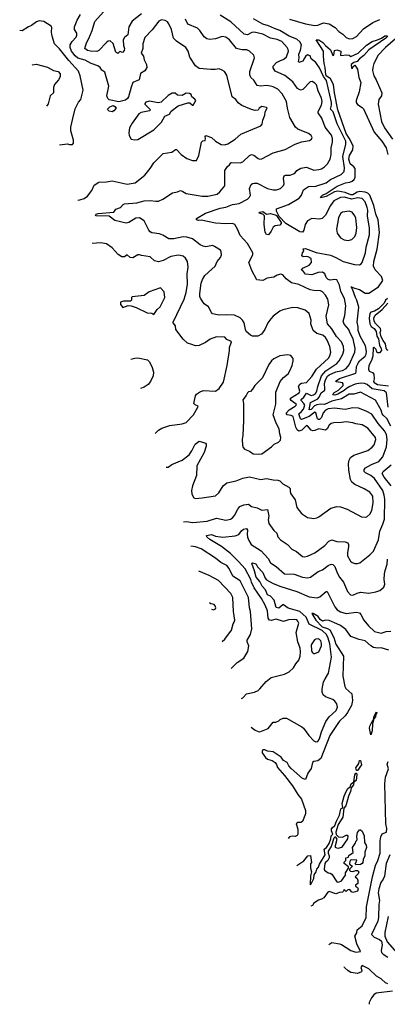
# Model space of a CAD drawing. Extents: x 1245515 to 1420776, y 606314 to 671314.
# Tile 1 of 256: x 1264450 to 1268329, y 617287 to 627689. Entities that reach past the tile are written whole.
import ezdxf

# ---------------------------------------------------------------- set-up
doc = ezdxf.new("R2010")
doc.units = 0

msp = doc.modelspace()

# ---------------------------------------------------------------- linework, layer by layer
at = {"layer": '0CON10XD'}
for points in [[(1264871, 626367), (1264955, 626378), (1264975, 626370), (1265008, 626372), (1265018, 626385), (1265017, 626415), (1264989, 626515), (1264989, 626555), (1265009, 626645), (1265034, 626746), (1265071, 626819), (1265096, 626844), (1265114, 626915), (1265118, 626945), (1265088, 627095), (1265069, 627145), (1264968, 627258), (1264871, 627381), (1264816, 627435), (1264792, 627515), (1264786, 627556), (1264789, 627605), (1264781, 627621), (1264705, 627671), (1264655, 627676), (1264627, 627665), (1264575, 627628), (1264543, 627615), (1264475, 627572), (1264450, 627573)], [(1265065, 625781), (1265084, 625784), (1265129, 625801), (1265165, 625825), (1265212, 625885), (1265235, 625939), (1265285, 625971), (1265365, 625975), (1265425, 625985), (1265585, 625951), (1265668, 625965), (1265772, 626048), (1265825, 626115), (1265865, 626178), (1265965, 626276), (1266055, 626290), (1266095, 626316), (1266105, 626316), (1266155, 626264), (1266215, 626224), (1266275, 626201), (1266315, 626203), (1266341, 626255), (1266369, 626395), (1266381, 626409), (1266406, 626414), (1266410, 626435), (1266408, 626455), (1266415, 626466), (1266475, 626444), (1266515, 626407), (1266575, 626372), (1266612, 626368), (1266645, 626379), (1266723, 626427), (1266785, 626479), (1266994, 626566), (1267009, 626585), (1267014, 626626), (1267035, 626680), (1267040, 626715), (1267060, 626755), (1267055, 626762), (1267005, 626771), (1266978, 626755), (1266966, 626734), (1266935, 626730), (1266895, 626740), (1266795, 626784), (1266755, 626812), (1266730, 626845), (1266693, 626875), (1266634, 627104), (1266610, 627140), (1266587, 627157), (1266555, 627168), (1266512, 627162), (1266465, 627164), (1266345, 627172), (1266305, 627202), (1266245, 627294), (1266226, 627356), (1266204, 627394), (1266103, 627463), (1266073, 627495), (1266050, 627585), (1266025, 627646), (1266010, 627665), (1265985, 627682), (1265945, 627686), (1265918, 627672), (1265849, 627581), (1265771, 627499), (1265751, 627435), (1265751, 627385), (1265732, 627335), (1265757, 627305), (1265763, 627265), (1265788, 627215), (1265791, 627185), (1265772, 627148), (1265725, 627120), (1265712, 627055), (1265644, 627026), (1265625, 626975), (1265598, 626875), (1265586, 626855), (1265565, 626838), (1265495, 626820), (1265395, 626841), (1265380, 626855), (1265369, 626885), (1265390, 626985), (1265349, 627135), (1265315, 627154), (1265300, 627185), (1265275, 627202), (1265205, 627227), (1265141, 627261), (1265063, 627283), (1265037, 627307), (1264997, 627357), (1264984, 627395), (1264983, 627425), (1265002, 627458), (1265045, 627505), (1265054, 627525), (1265052, 627545), (1265027, 627585), (1265027, 627615), (1265055, 627685), (1265093, 627745)], [(1265735, 627750), (1265637, 627673), (1265603, 627615), (1265590, 627530), (1265555, 627502), (1265543, 627477), (1265547, 627415), (1265557, 627385), (1265553, 627365), (1265535, 627343), (1265505, 627353), (1265485, 627332), (1265465, 627345), (1265437, 627437), (1265405, 627464), (1265385, 627461), (1265365, 627449), (1265286, 627365), (1265265, 627353), (1265198, 627355), (1265167, 627365), (1265138, 627385), (1265154, 627445), (1265181, 627489), (1265215, 627573), (1265242, 627668), (1265335, 627771)], [(1265997, 622962), (1266015, 622963), (1266055, 622991), (1266165, 623036), (1266237, 623093), (1266266, 623135), (1266301, 623205), (1266345, 623237), (1266370, 623230), (1266410, 623215), (1266418, 623205), (1266419, 623185), (1266395, 623118), (1266320, 622975), (1266315, 622875), (1266272, 622765), (1266264, 622715), (1266267, 622675), (1266286, 622636), (1266305, 622632), (1266375, 622636), (1266515, 622658), (1266551, 622689), (1266596, 622764), (1266635, 622796), (1266735, 622818), (1266805, 622844), (1266875, 622860), (1266995, 622832), (1267055, 622841), (1267125, 622827), (1267175, 622824), (1267195, 622816), (1267225, 622784), (1267291, 622751), (1267304, 622735), (1267303, 622705), (1267311, 622681), (1267356, 622615), (1267375, 622537), (1267425, 622472), (1267485, 622428), (1267555, 622420), (1267585, 622426), (1267606, 622435), (1267732, 622528), (1267796, 622546), (1267835, 622544), (1267905, 622519), (1268055, 622436), (1268095, 622432), (1268113, 622437), (1268145, 622464), (1268165, 622505), (1268181, 622585), (1268175, 622656), (1268145, 622696), (1268085, 622731), (1267985, 622778), (1267954, 622804), (1267941, 622831), (1267922, 622928), (1267919, 623001), (1267926, 623035), (1267942, 623065), (1267975, 623088), (1268123, 623137), (1268169, 623171), (1268191, 623199), (1268208, 623255), (1268205, 623275), (1268125, 623373), (1268065, 623407), (1267995, 623418), (1267965, 623431), (1267895, 623440), (1267845, 623432), (1267765, 623430), (1267735, 623422), (1267716, 623405), (1267695, 623365), (1267675, 623352), (1267605, 623368), (1267565, 623348), (1267543, 623345), (1267524, 623354), (1267485, 623399), (1267475, 623400), (1267426, 623354), (1267395, 623343), (1267378, 623355), (1267364, 623384), (1267337, 623495), (1267315, 623507), (1267273, 623515), (1267265, 623525), (1267265, 623535), (1267295, 623567), (1267357, 623605), (1267368, 623615), (1267370, 623625), (1267313, 623665), (1267306, 623675), (1267309, 623691), (1267398, 623745), (1267406, 623765), (1267391, 623815), (1267405, 623837), (1267422, 623848), (1267475, 623855), (1267531, 623919), (1267583, 623997), (1267708, 624112), (1267724, 624136), (1267733, 624175), (1267723, 624235), (1267694, 624304), (1267675, 624333), (1267647, 624357), (1267585, 624375), (1267545, 624405), (1267521, 624475), (1267527, 624515), (1267505, 624586), (1267461, 624621), (1267385, 624644), (1267331, 624649), (1267225, 624624), (1267195, 624608), (1267125, 624558), (1267100, 624530), (1267069, 624485), (1267037, 624415), (1267003, 624367), (1266963, 624347), (1266905, 624346), (1266885, 624356), (1266841, 624395), (1266832, 624415), (1266819, 624485), (1266802, 624515), (1266778, 624538), (1266715, 624568), (1266635, 624572), (1266555, 624566), (1266485, 624583), (1266473, 624595), (1266442, 624655), (1266397, 624687), (1266357, 624747), (1266350, 624765), (1266350, 624795), (1266365, 624904), (1266378, 624945), (1266403, 624987), (1266476, 625054), (1266511, 625085), (1266533, 625135), (1266569, 625175), (1266580, 625205), (1266577, 625235), (1266567, 625255), (1266505, 625293), (1266485, 625302), (1266415, 625288), (1266385, 625296), (1266355, 625312), (1266275, 625372), (1266215, 625390), (1266175, 625395), (1266075, 625372), (1266025, 625372), (1265962, 625412), (1265925, 625426), (1265845, 625438), (1265825, 625449), (1265811, 625465), (1265765, 625565), (1265715, 625596), (1265677, 625593), (1265600, 625545), (1265575, 625539), (1265455, 625566), (1265395, 625613), (1265256, 625616), (1265251, 625621), (1265258, 625635), (1265279, 625641), (1265444, 625655), (1265463, 625687), (1265513, 625705), (1265543, 625737), (1265557, 625743), (1265685, 625753), (1265765, 625776), (1265825, 625779), (1265885, 625770), (1265915, 625772), (1265959, 625791), (1266062, 625858), (1266115, 625869), (1266145, 625884), (1266172, 625875), (1266205, 625852), (1266375, 625826), (1266435, 625826), (1266533, 625847), (1266561, 625869), (1266616, 625934), (1266614, 626095), (1266641, 626139), (1266665, 626154), (1266678, 626175), (1266689, 626181), (1266775, 626178), (1266805, 626186), (1266875, 626253), (1266895, 626263), (1266919, 626259), (1266965, 626222), (1266985, 626216), (1267005, 626218), (1267125, 626284), (1267251, 626319), (1267355, 626375), (1267422, 626398), (1267509, 626411), (1267530, 626425), (1267537, 626445), (1267525, 626467), (1267498, 626485), (1267385, 626532), (1267359, 626555), (1267302, 626655), (1267275, 626755), (1267265, 626825), (1267220, 626905), (1267175, 626954), (1267125, 626979), (1267095, 626985), (1267055, 626993), (1266995, 626988), (1266956, 626995), (1266919, 627049), (1266889, 627079), (1266878, 627108), (1266878, 627142), (1266929, 627285), (1266920, 627315), (1266876, 627355), (1266845, 627369), (1266795, 627369), (1266736, 627386), (1266664, 627475), (1266625, 627504), (1266585, 627513), (1266515, 627487), (1266455, 627481), (1266425, 627486), (1266398, 627508), (1266352, 627575), (1266325, 627601), (1266223, 627643), (1266199, 627695)], [(1266178, 622385), (1266205, 622388), (1266276, 622376), (1266428, 622392), (1266525, 622421), (1266625, 622400), (1266675, 622413), (1266695, 622426), (1266715, 622451), (1266752, 622518), (1266774, 622546), (1266815, 622564), (1266865, 622569), (1266895, 622546), (1266955, 622531), (1267005, 622506), (1267065, 622513), (1267080, 622445), (1267073, 622405), (1267079, 622365), (1267132, 622292), (1267164, 622264), (1267175, 622224), (1267203, 622193), (1267275, 622146), (1267322, 622095), (1267370, 622070), (1267435, 622018), (1267455, 622014), (1267485, 622022), (1267565, 622057), (1267669, 622135), (1267712, 622178), (1267745, 622194), (1267795, 622176), (1267885, 622172), (1267911, 622161), (1267920, 622145), (1267921, 622125), (1267909, 622055), (1267909, 622025), (1267940, 621970), (1267958, 621955), (1267985, 621945), (1268015, 621943), (1268038, 621952), (1268144, 622036), (1268184, 622075), (1268235, 622195), (1268251, 622285), (1268282, 622358), (1268298, 622412), (1268301, 622625), (1268297, 622665), (1268282, 622715), (1268195, 622840), (1268156, 622875), (1268100, 622900), (1268085, 622915), (1268084, 622935), (1268097, 622955), (1268162, 622988), (1268239, 623021), (1268281, 623069), (1268320, 623175), (1268328, 623255), (1268319, 623305), (1268299, 623345), (1268232, 623422), (1268165, 623520), (1268105, 623554), (1268025, 623583), (1267965, 623589), (1267885, 623572), (1267773, 623583), (1267705, 623577), (1267675, 623564), (1267652, 623535), (1267634, 623485), (1267615, 623466), (1267604, 623464), (1267591, 623471), (1267575, 623535), (1267565, 623544), (1267505, 623496), (1267425, 623465), (1267412, 623472), (1267395, 623525), (1267425, 623548), (1267443, 623573), (1267457, 623615), (1267448, 623635), (1267419, 623665), (1267421, 623675), (1267449, 623701), (1267475, 623742), (1267525, 623720), (1267549, 623725), (1267570, 623740), (1267584, 623765), (1267595, 623815), (1267633, 623925), (1267681, 623979), (1267795, 624058), (1267822, 624085), (1267859, 624155), (1267871, 624195), (1267867, 624237), (1267846, 624285), (1267793, 624343), (1267745, 624423), (1267697, 624477), (1267684, 624555), (1267711, 624675), (1267702, 624735), (1267678, 624778), (1267644, 624815), (1267624, 624824), (1267553, 624827), (1267515, 624836), (1267395, 624892), (1267319, 624909), (1267262, 624952), (1267225, 624992), (1267205, 625000), (1267165, 624991), (1267132, 624968), (1267061, 624959), (1267015, 624935), (1266952, 624942), (1266899, 625039), (1266866, 625125), (1266911, 625205), (1266911, 625225), (1266855, 625325), (1266778, 625408), (1266747, 625477), (1266719, 625525), (1266695, 625536), (1266625, 625532), (1266515, 625539), (1266365, 625572), (1266335, 625567), (1266314, 625575), (1266315, 625590), (1266412, 625645), (1266565, 625698), (1266625, 625707), (1266695, 625735), (1266765, 625748), (1266855, 625793), (1266875, 625814), (1266884, 625835), (1266873, 625907), (1266893, 625947), (1266905, 625957), (1266925, 625963), (1266955, 625961), (1267066, 625906), (1267125, 625890), (1267159, 625891), (1267203, 625907), (1267233, 625937), (1267239, 625955), (1267232, 626015), (1267242, 626038), (1267255, 626045), (1267305, 626048), (1267339, 626061), (1267355, 626071), (1267375, 626097), (1267415, 626121), (1267475, 626130), (1267555, 626098), (1267605, 626105), (1267635, 626114), (1267667, 626135), (1267696, 626165), (1267726, 626215), (1267735, 626265), (1267735, 626335), (1267752, 626395), (1267751, 626435), (1267740, 626470), (1267674, 626555), (1267638, 626648), (1267600, 626705), (1267601, 626719), (1267634, 626786), (1267640, 626825), (1267635, 626861), (1267599, 626939), (1267582, 627002), (1267565, 627020), (1267535, 627036), (1267515, 627032), (1267439, 626951), (1267414, 626944), (1267381, 626961), (1267331, 627031), (1267249, 627099), (1267146, 627146), (1267125, 627182), (1267125, 627199), (1267159, 627235), (1267195, 627253), (1267238, 627272), (1267264, 627295), (1267285, 627355), (1267284, 627375), (1267273, 627395), (1267215, 627457), (1267168, 627478), (1267095, 627494), (1267015, 627535), (1266925, 627558), (1266900, 627555), (1266855, 627530), (1266820, 627535), (1266677, 627665), (1266565, 627735)], [(1268365, 623394), (1268323, 623475), (1268285, 623512), (1268273, 623525), (1268264, 623565), (1268205, 623668), (1268045, 623753), (1267975, 623734), (1267925, 623733), (1267845, 623685), (1267745, 623660), (1267665, 623623), (1267625, 623628), (1267585, 623620), (1267562, 623608), (1267525, 623569), (1267506, 623566), (1267517, 623645), (1267596, 623685), (1267610, 623700), (1267631, 623745), (1267668, 623775), (1267671, 623789), (1267665, 623845), (1267677, 623885), (1267698, 623922), (1267715, 623936), (1267785, 623969), (1267855, 623982), (1267895, 624005), (1267927, 624043), (1267985, 624175), (1267991, 624215), (1267967, 624317), (1267932, 624385), (1267924, 624415), (1267875, 624473), (1267862, 624505), (1267879, 624565), (1267892, 624665), (1267878, 624745), (1267839, 624819), (1267824, 624885), (1267795, 624939), (1267775, 624944), (1267725, 624938), (1267705, 624944), (1267685, 624965), (1267669, 625005), (1267645, 625022), (1267601, 625019), (1267532, 624992), (1267465, 625002), (1267445, 625028), (1267425, 625041), (1267437, 625065), (1267503, 625097), (1267528, 625125), (1267526, 625166), (1267495, 625183), (1267475, 625186), (1267440, 625185), (1267427, 625195), (1267433, 625225), (1267448, 625245), (1267442, 625268), (1267465, 625272), (1267579, 625229), (1267730, 625200), (1267787, 625177), (1267863, 625135), (1267982, 625102), (1268035, 625098), (1268052, 625108), (1268065, 625124), (1268098, 625225), (1268107, 625285), (1268142, 625415), (1268140, 625485), (1268119, 625615), (1268123, 625675), (1268117, 625705), (1268095, 625765), (1268065, 625799), (1268015, 625807), (1267956, 625794), (1267875, 625815), (1267835, 625812), (1267765, 625774), (1267728, 625725), (1267678, 625625), (1267640, 625590), (1267615, 625582), (1267531, 625589), (1267485, 625565), (1267462, 625525), (1267449, 625465), (1267435, 625443), (1267405, 625447), (1267257, 625537), (1267188, 625608), (1267160, 625665), (1267161, 625689), (1267285, 625737), (1267399, 625805), (1267425, 625835), (1267445, 625891), (1267496, 625925), (1267515, 625930), (1267565, 625927), (1267685, 625966), (1267731, 625999), (1267843, 626055), (1267873, 626085), (1267876, 626124), (1267861, 626245), (1267890, 626375), (1267891, 626405), (1267800, 626590), (1267759, 626715), (1267729, 626745), (1267741, 626785), (1267739, 626815), (1267688, 627045), (1267657, 627087), (1267615, 627181), (1267575, 627236), (1267526, 627275), (1267515, 627306), (1267485, 627316), (1267465, 627300), (1267456, 627284), (1267439, 627251), (1267395, 627237), (1267392, 627242), (1267399, 627285), (1267397, 627325), (1267413, 627367), (1267422, 627425), (1267407, 627455), (1267374, 627484), (1267294, 627514), (1267195, 627576), (1267137, 627595), (1267075, 627625), (1267015, 627642), (1266918, 627698)], [(1267298, 627695), (1267465, 627646), (1267564, 627626), (1267595, 627630), (1267655, 627656), (1267715, 627645), (1267778, 627608), (1267819, 627565), (1267861, 627535), (1267895, 627501), (1267927, 627487), (1267965, 627490), (1268005, 627512), (1268079, 627591), (1268175, 627660), (1268249, 627691)], [(1268337, 623595), (1268320, 623745), (1268295, 623767), (1268170, 623790), (1268115, 623833), (1268087, 623847), (1268045, 623850), (1267988, 623838), (1267935, 623815), (1267898, 623792), (1267875, 623770), (1267805, 623733), (1267775, 623722), (1267754, 623725), (1267765, 623745), (1267815, 623775), (1267863, 623825), (1267863, 623843), (1267855, 623852), (1267792, 623862), (1267786, 623865), (1267789, 623875), (1267825, 623898), (1267995, 623955), (1268001, 623969), (1268005, 624025), (1268020, 624060), (1268036, 624084), (1268095, 624135), (1268106, 624155), (1268108, 624185), (1268100, 624245), (1268042, 624345), (1268022, 624405), (1268021, 624445), (1268009, 624495), (1268027, 624653), (1268008, 624725), (1267993, 624755), (1267963, 624843), (1267948, 624865), (1267952, 624868), (1267981, 624851), (1268035, 624838), (1268095, 624801), (1268135, 624798), (1268237, 624865), (1268281, 624935), (1268266, 624975), (1268200, 625045), (1268184, 625085), (1268186, 625134), (1268222, 625265), (1268248, 625442), (1268231, 625575), (1268209, 625635), (1268187, 625727), (1268145, 625834), (1268125, 625855), (1268095, 625866), (1268035, 625873), (1268012, 625868), (1267982, 625848), (1267965, 625838), (1267945, 625837), (1267885, 625862), (1267805, 625876), (1267771, 625869), (1267685, 625821), (1267628, 625808), (1267624, 625814), (1267645, 625835), (1267685, 625851), (1267801, 625929), (1267886, 625964), (1267935, 625972), (1267957, 625983), (1267979, 626001), (1267991, 626025), (1267989, 626115), (1267976, 626135), (1267936, 626165), (1267923, 626215), (1267931, 626255), (1267966, 626314), (1267970, 626355), (1267928, 626438), (1267894, 626485), (1267808, 626738), (1267771, 626915), (1267762, 627005), (1267729, 627065), (1267685, 627095), (1267680, 627105), (1267674, 627184), (1267663, 627225), (1267654, 627305), (1267655, 627355), (1267578, 627475), (1267605, 627477), (1267648, 627448), (1267675, 627416), (1267729, 627369), (1267755, 627312), (1267766, 627314), (1267770, 627365), (1267795, 627372), (1267837, 627355), (1267835, 627310), (1267903, 627317), (1267925, 627313), (1267945, 627300), (1268021, 627335), (1268110, 627420), (1268170, 627460), (1268225, 627475), (1268268, 627492), (1268303, 627517), (1268330, 627520)], [(1268334, 627515), (1268314, 627495), (1268135, 627370), (1268080, 627310), (1268036, 627275), (1268012, 627248), (1267974, 627235), (1267948, 627215), (1267950, 627175), (1267960, 627175), (1267970, 627195), (1267987, 627207), (1268016, 627166), (1268029, 627079), (1268049, 627025), (1268033, 626925), (1268001, 626835), (1268001, 626815), (1268015, 626792), (1268065, 626760), (1268076, 626746), (1268190, 626500), (1268272, 626405), (1268315, 626335), (1268336, 626265)], [(1268415, 627485), (1268311, 627395), (1268234, 627315), (1268187, 627225), (1268175, 627185), (1268173, 627153), (1268185, 627095), (1268212, 627055), (1268222, 627028), (1268272, 626915), (1268266, 626885), (1268241, 626845), (1268234, 626795), (1268268, 626615), (1268299, 626545), (1268385, 626428)], [(1264580, 627208), (1264585, 627213), (1264625, 627219), (1264745, 627186), (1264805, 627153), (1264855, 627140), (1264878, 627118), (1264878, 627085), (1264861, 627055), (1264816, 627004), (1264806, 626974), (1264805, 626948), (1264806, 626915), (1264772, 626885), (1264749, 626801), (1264734, 626775)], [(1265665, 626421), (1265695, 626424), (1265865, 626526), (1265945, 626605), (1265980, 626670), (1266029, 626691), (1266049, 626721), (1266122, 626778), (1266225, 626812), (1266245, 626812), (1266272, 626785), (1266280, 626785), (1266308, 626835), (1266299, 626849), (1266268, 626875), (1266258, 626898), (1266240, 626910), (1266205, 626912), (1266165, 626888), (1266115, 626893), (1266092, 626912), (1266057, 626913), (1266015, 626887), (1265944, 626816), (1265915, 626812), (1265815, 626829), (1265781, 626819), (1265771, 626805), (1265772, 626795), (1265830, 626735), (1265818, 626725), (1265731, 626709), (1265706, 626694), (1265636, 626594), (1265609, 626545), (1265600, 626495), (1265604, 626464), (1265625, 626428), (1265665, 626421)], [(1265425, 626714), (1265395, 626721), (1265380, 626735), (1265378, 626745), (1265401, 626769), (1265435, 626781), (1265455, 626772), (1265469, 626755), (1265444, 626725), (1265425, 626714)], [(1267075, 625416), (1267055, 625421), (1267041, 625445), (1267028, 625525), (1267033, 625615), (1267016, 625636), (1266976, 625645), (1266985, 625657), (1267015, 625661), (1267055, 625636), (1267097, 625643), (1267147, 625627), (1267159, 625619), (1267208, 625548), (1267209, 625535), (1267195, 625519), (1267145, 625510), (1267125, 625497), (1267105, 625455), (1267075, 625416)], [(1267915, 625355), (1267955, 625368), (1267985, 625397), (1268001, 625435), (1268008, 625495), (1267995, 625593), (1267986, 625615), (1267957, 625655), (1267925, 625667), (1267856, 625655), (1267835, 625641), (1267813, 625597), (1267791, 625475), (1267798, 625435), (1267836, 625386), (1267875, 625362), (1267915, 625355)], [(1265880, 623318), (1265916, 623354), (1265950, 623375), (1266035, 623402), (1266165, 623418), (1266208, 623435), (1266284, 623515), (1266331, 623595), (1266333, 623605), (1266301, 623621), (1266289, 623635), (1266304, 623715), (1266315, 623731), (1266347, 623755), (1266385, 623770), (1266517, 623763), (1266556, 623794), (1266600, 623860), (1266638, 624035), (1266664, 624195), (1266664, 624226), (1266684, 624285), (1266675, 624294), (1266635, 624309), (1266614, 624334), (1266525, 624338), (1266460, 624315), (1266412, 624278), (1266342, 624248), (1266305, 624244), (1266265, 624256), (1266222, 624272), (1266175, 624313), (1266099, 624415), (1266094, 624455), (1266071, 624485), (1266070, 624495), (1266186, 624735), (1266206, 624805), (1266221, 624895), (1266217, 625005), (1266229, 625075), (1266221, 625135), (1266200, 625170), (1266175, 625192), (1266125, 625202), (1266045, 625186), (1265965, 625145), (1265915, 625132), (1265872, 625142), (1265825, 625184), (1265736, 625196), (1265715, 625206), (1265695, 625204), (1265645, 625174), (1265615, 625178), (1265585, 625203), (1265557, 625183), (1265527, 625185), (1265488, 625208), (1265425, 625279), (1265365, 625321), (1265305, 625331), (1265216, 625326)], [(1265865, 624573), (1265902, 624628), (1265931, 624655), (1265981, 624755), (1265976, 624815), (1265935, 624856), (1265815, 624812), (1265762, 624775), (1265635, 624760), (1265628, 624755), (1265630, 624725), (1265620, 624715), (1265545, 624716), (1265512, 624705), (1265515, 624680), (1265538, 624648), (1265595, 624669), (1265625, 624666), (1265679, 624649), (1265795, 624591), (1265845, 624587), (1265865, 624573)], [(1268332, 624745), (1268311, 624725), (1268296, 624694), (1268237, 624633), (1268195, 624609), (1268155, 624599), (1268146, 624584), (1268136, 624535), (1268144, 624475), (1268159, 624449), (1268189, 624425), (1268211, 624395), (1268218, 624345), (1268236, 624316), (1268248, 624248), (1268264, 624215), (1268267, 624195), (1268245, 624168), (1268228, 624168), (1268220, 624175), (1268212, 624205), (1268185, 624230), (1268178, 624222), (1268177, 624133), (1268162, 624088), (1268134, 624035), (1268130, 623995), (1268138, 623975), (1268172, 623962), (1268187, 623945), (1268190, 623895), (1268184, 623866), (1268190, 623855), (1268225, 623833), (1268341, 623821)], [(1268337, 624193), (1268325, 624200), (1268315, 624217), (1268311, 624265), (1268285, 624298), (1268265, 624339), (1268255, 624385), (1268260, 624405), (1268257, 624425), (1268205, 624478), (1268191, 624505), (1268186, 624535), (1268202, 624568), (1268275, 624626), (1268336, 624694)], [(1266967, 623097), (1267005, 623101), (1267108, 623175), (1267135, 623203), (1267182, 623225), (1267202, 623248), (1267206, 623275), (1267194, 623315), (1267189, 623365), (1267157, 623427), (1267126, 623515), (1267152, 623628), (1267153, 623755), (1267199, 623865), (1267233, 623907), (1267282, 623948), (1267302, 623978), (1267326, 624035), (1267336, 624085), (1267335, 624110), (1267311, 624141), (1267275, 624149), (1267195, 624138), (1267133, 624107), (1267108, 624085), (1267080, 624045), (1267013, 623905), (1266930, 623825), (1266907, 623785), (1266885, 623762), (1266865, 623758), (1266855, 623748), (1266840, 623720), (1266804, 623674), (1266810, 623635), (1266812, 623455), (1266806, 623295), (1266798, 623255), (1266801, 623195), (1266808, 623168), (1266821, 623151), (1266875, 623129), (1266915, 623104), (1266967, 623097)], [(1265621, 624101), (1265665, 624114), (1265698, 624118), (1265797, 624095), (1265821, 624075), (1265849, 624015), (1265862, 623965), (1265857, 623925), (1265829, 623865), (1265805, 623835), (1265763, 623807), (1265723, 623792)], [(1268368, 622765), (1268296, 622855), (1268276, 622895), (1268286, 622914), (1268370, 622985)], [(1266791, 620516), (1266805, 620523), (1266844, 620566), (1266926, 620586), (1266965, 620602), (1266985, 620618), (1267052, 620698), (1267105, 620740), (1267245, 620776), (1267295, 620798), (1267339, 620841), (1267362, 620885), (1267396, 620924), (1267411, 620965), (1267414, 621015), (1267408, 621048), (1267383, 621115), (1267368, 621215), (1267395, 621315), (1267386, 621336), (1267375, 621347), (1267345, 621353), (1267285, 621347), (1267235, 621330), (1267157, 621357), (1267105, 621340), (1267085, 621345), (1267070, 621365), (1267063, 621445), (1267039, 621505), (1267000, 621575), (1266923, 621685), (1266896, 621745), (1266889, 621775), (1266829, 621889), (1266760, 621965), (1266675, 622051), (1266578, 622125), (1266455, 622197), (1266426, 622225), (1266422, 622238), (1266475, 622250), (1266515, 622234), (1266595, 622222), (1266725, 622235), (1266761, 622249), (1266790, 622290), (1266812, 622308), (1266844, 622314), (1266855, 622295), (1266849, 622255), (1266853, 622223), (1266866, 622185), (1266892, 622145), (1266998, 622078), (1267072, 621995), (1267095, 621951), (1267155, 621912), (1267245, 621836), (1267345, 621830), (1267435, 621799), (1267485, 621792), (1267519, 621801), (1267601, 621859), (1267645, 621875), (1267705, 621922), (1267735, 621936), (1267755, 621934), (1267775, 621912), (1267800, 621845), (1267825, 621799), (1267865, 621746), (1267907, 621647), (1267942, 621612), (1267965, 621609), (1268010, 621630), (1268045, 621640), (1268135, 621630), (1268207, 621643), (1268250, 621660), (1268291, 621695), (1268302, 621725), (1268296, 621776), (1268298, 621835), (1268305, 621871), (1268328, 621935), (1268332, 621988)], [(1266683, 620836), (1266745, 620896), (1266816, 620945), (1266856, 621015), (1266866, 621075), (1266850, 621115), (1266850, 621135), (1266887, 621193), (1266898, 621255), (1266885, 621435), (1266875, 621475), (1266863, 621585), (1266775, 621759), (1266700, 621810), (1266660, 621890), (1266635, 621923), (1266574, 621954), (1266515, 622001), (1266365, 622098), (1266305, 622118), (1266257, 622127)], [(1266892, 620216), (1266935, 620183), (1266965, 620168), (1266985, 620164), (1267070, 620200), (1267125, 620267), (1267152, 620268), (1267185, 620280), (1267198, 620295), (1267230, 620310), (1267265, 620309), (1267428, 620218), (1267444, 620205), (1267500, 620125), (1267555, 620069), (1267575, 620061), (1267595, 620062), (1267615, 620091), (1267635, 620165), (1267681, 620275), (1267714, 620325), (1267789, 620391), (1267803, 620425), (1267795, 620461), (1267775, 620491), (1267755, 620506), (1267676, 620535), (1267651, 620555), (1267641, 620585), (1267640, 620615), (1267656, 620694), (1267674, 620725), (1267708, 620785), (1267741, 620955), (1267723, 621095), (1267706, 621155), (1267687, 621193), (1267640, 621235), (1267505, 621303), (1267471, 621375), (1267405, 621435), (1267281, 621471), (1267235, 621508), (1267225, 621508), (1267185, 621473), (1267155, 621479), (1267136, 621555), (1267095, 621597), (1267064, 621614), (1267045, 621665), (1267010, 621705), (1266985, 621755), (1266945, 621800), (1266929, 621865), (1266898, 621945), (1266905, 621951), (1266931, 621945), (1266946, 621935), (1266959, 621909), (1267015, 621847), (1267039, 621789), (1267055, 621771), (1267123, 621733), (1267205, 621699), (1267375, 621648), (1267505, 621592), (1267588, 621582), (1267617, 621593), (1267685, 621649), (1267695, 621647), (1267775, 621485), (1267801, 621455), (1267835, 621433), (1267895, 621415), (1268005, 621429), (1268035, 621421), (1268051, 621405), (1268080, 621345), (1268131, 621285), (1268195, 621226), (1268265, 621209), (1268315, 621227), (1268365, 621230)], [(1266588, 621120), (1266615, 621145), (1266685, 621241), (1266701, 621305), (1266714, 621325), (1266719, 621345), (1266705, 621435), (1266699, 621585), (1266678, 621628), (1266549, 621765), (1266448, 621818), (1266339, 621864)], [(1266473, 621460), (1266495, 621454), (1266516, 621464), (1266519, 621475), (1266514, 621495), (1266501, 621511), (1266465, 621518), (1266451, 621527)], [(1268345, 621028), (1268265, 621054), (1268225, 621050), (1268184, 621055), (1268155, 621074), (1268095, 621128), (1268032, 621142), (1267945, 621174), (1267892, 621245), (1267835, 621288), (1267797, 621307), (1267715, 621340), (1267675, 621344), (1267645, 621336), (1267621, 621351), (1267599, 621385), (1267545, 621416), (1267534, 621415), (1267574, 621344), (1267643, 621275), (1267698, 621258), (1267722, 621242), (1267763, 621163), (1267785, 621093), (1267865, 620965), (1267861, 620755), (1267879, 620645), (1267892, 620622), (1267955, 620565), (1267960, 620495), (1267950, 620445), (1267910, 620370), (1267883, 620335), (1267823, 620277), (1267807, 620253), (1267721, 620125), (1267626, 619884), (1267595, 619858), (1267555, 619851), (1267538, 619842), (1267525, 619777), (1267491, 619729), (1267465, 619662), (1267435, 619674), (1267315, 619777), (1267289, 619805), (1267271, 619841), (1267235, 619863), (1267209, 619899), (1267124, 619954), (1267065, 619960), (1267035, 619975), (1267015, 619975), (1267008, 619962), (1267010, 619945), (1267044, 619894), (1267065, 619875), (1267115, 619862), (1267145, 619841), (1267161, 619821), (1267169, 619789), (1267244, 619705), (1267329, 619595), (1267384, 619504), (1267424, 619455), (1267467, 619335), (1267465, 619298), (1267435, 619218), (1267415, 619208), (1267385, 619206), (1267366, 619195), (1267384, 619136), (1267386, 619085), (1267379, 619071), (1267355, 619059), (1267325, 619062), (1267298, 619055), (1267281, 619040)], [(1267565, 620993), (1267605, 621012), (1267634, 621075), (1267635, 621098), (1267626, 621125), (1267615, 621140), (1267598, 621148), (1267575, 621146), (1267562, 621138), (1267524, 621085), (1267528, 621025), (1267537, 621007), (1267555, 620993), (1267565, 620993)], [(1268155, 620135), (1268141, 620205), (1268143, 620225), (1268175, 620288), (1268183, 620287), (1268186, 620325), (1268216, 620376), (1268219, 620365), (1268209, 620351), (1268205, 620322), (1268188, 620302), (1268183, 620287), (1268171, 620249), (1268170, 620175), (1268155, 620135)], [(1267712, 617919), (1267745, 617939), (1267825, 617925), (1267845, 617919), (1267945, 617855), (1267995, 617839), (1268046, 617844), (1268006, 617925), (1267986, 618005), (1268007, 618043), (1268011, 618075), (1268065, 618117), (1268104, 618205), (1268109, 618315), (1268173, 618635), (1268205, 618754), (1268229, 618805), (1268255, 618885), (1268255, 619015), (1268260, 619055), (1268275, 619086), (1268321, 619105), (1268325, 619145), (1268313, 619195), (1268304, 619615), (1268311, 619685), (1268342, 619775), (1268327, 619825), (1268339, 619851)], [(1268005, 619756), (1267998, 619785), (1268030, 619830), (1268037, 619863), (1268045, 619864), (1268055, 619815), (1268015, 619757), (1268005, 619756)], [(1267375, 618749), (1267385, 618760), (1267449, 618801), (1267490, 618855), (1267518, 618858), (1267528, 618785), (1267518, 618772), (1267518, 618725), (1267530, 618685), (1267520, 618645), (1267514, 618554), (1267515, 618550), (1267525, 618558), (1267552, 618615), (1267557, 618653), (1267577, 618685), (1267586, 618715), (1267602, 618735), (1267613, 618767), (1267672, 618865), (1267662, 618925), (1267686, 618944), (1267714, 618985), (1267734, 619034), (1267738, 619065), (1267753, 619085), (1267740, 619120), (1267741, 619139), (1267748, 619152), (1267776, 619174), (1267792, 619222), (1267824, 619285), (1267837, 619353), (1267859, 619365), (1267853, 619407), (1267874, 619486), (1267894, 619536), (1267914, 619566), (1267937, 619583), (1267948, 619615), (1267974, 619636), (1267985, 619710), (1267995, 619730), (1268005, 619728), (1268008, 619715), (1267999, 619651), (1267977, 619633), (1267972, 619605), (1267949, 619575), (1267942, 619535), (1267919, 619485), (1267890, 619385), (1267871, 619359), (1267860, 619265), (1267810, 619185), (1267785, 619105), (1267790, 619080), (1267815, 619056), (1267855, 619054), (1267895, 619073), (1267905, 619072), (1267913, 619063), (1267909, 619035), (1267846, 618944), (1267805, 618934), (1267788, 618938), (1267781, 618945), (1267783, 618965), (1267801, 619031), (1267785, 619051), (1267775, 619053), (1267765, 619043), (1267738, 618955), (1267705, 618905), (1267704, 618884), (1267716, 618855), (1267714, 618835), (1267703, 618805), (1267675, 618785), (1267670, 618775), (1267662, 618715), (1267666, 618705), (1267704, 618674), (1267725, 618672), (1267745, 618662), (1267795, 618580), (1267815, 618578), (1267845, 618592), (1267888, 618652), (1267886, 618675), (1267920, 618725), (1267918, 618738), (1267872, 618775), (1267872, 618788), (1267890, 618805), (1267890, 618835), (1267918, 618842), (1267922, 618858), (1267968, 618892), (1267960, 618945), (1267990, 618985), (1268000, 619015), (1268010, 619025), (1268007, 619063), (1268015, 619100), (1268035, 619130), (1268045, 619130), (1268062, 619115), (1268083, 619065), (1268088, 618995), (1268105, 618968), (1268110, 618945), (1268090, 618895), (1268090, 618855), (1268074, 618816), (1268071, 618785), (1268065, 618773), (1268045, 618762), (1267995, 618760), (1267990, 618775), (1267998, 618782), (1268008, 618808), (1267955, 618812), (1267942, 618808), (1267933, 618797), (1267930, 618775), (1267932, 618762), (1267960, 618745), (1267930, 618715), (1267930, 618705), (1267940, 618695), (1267965, 618688), (1267995, 618702), (1268015, 618702), (1268027, 618685), (1268022, 618665), (1267990, 618635), (1268010, 618615), (1268017, 618593), (1268017, 618563), (1267992, 618545), (1267994, 618534), (1268015, 618520), (1268022, 618505), (1268015, 618483), (1267965, 618468), (1267950, 618475), (1267935, 618498), (1267913, 618497), (1267895, 618480), (1267875, 618500), (1267868, 618482), (1267855, 618470), (1267825, 618468), (1267785, 618453), (1267715, 618478), (1267700, 618470), (1267659, 618411), (1267635, 618397), (1267602, 618388), (1267555, 618356), (1267541, 618329), (1267523, 618323)], [(1268354, 618865), (1268318, 618775), (1268298, 618642), (1268285, 618608), (1268262, 618575), (1268238, 618505), (1268233, 618465), (1268245, 618385), (1268239, 618341), (1268235, 618205), (1268228, 618165), (1268161, 618025), (1268189, 617995), (1268245, 617973), (1268266, 617955), (1268276, 617914), (1268265, 617855), (1268268, 617835), (1268285, 617815), (1268335, 617785)], [(1268337, 618215), (1268302, 618045), (1268303, 618005), (1268327, 617945), (1268480, 617775)], [(1268335, 617502), (1268309, 617515), (1268265, 617555), (1268215, 617583), (1268135, 617663), (1268065, 617697), (1268051, 617675), (1268059, 617645), (1268055, 617630), (1268015, 617613), (1267944, 617624), (1267915, 617641), (1267876, 617676), (1267872, 617681)], [(1268385, 617427), (1268210, 617405), (1268185, 617388), (1268161, 617355), (1268139, 617305), (1268136, 617287)]]:
    msp.add_lwpolyline(points, dxfattribs=at)

doc.saveas('drawing.dxf')
